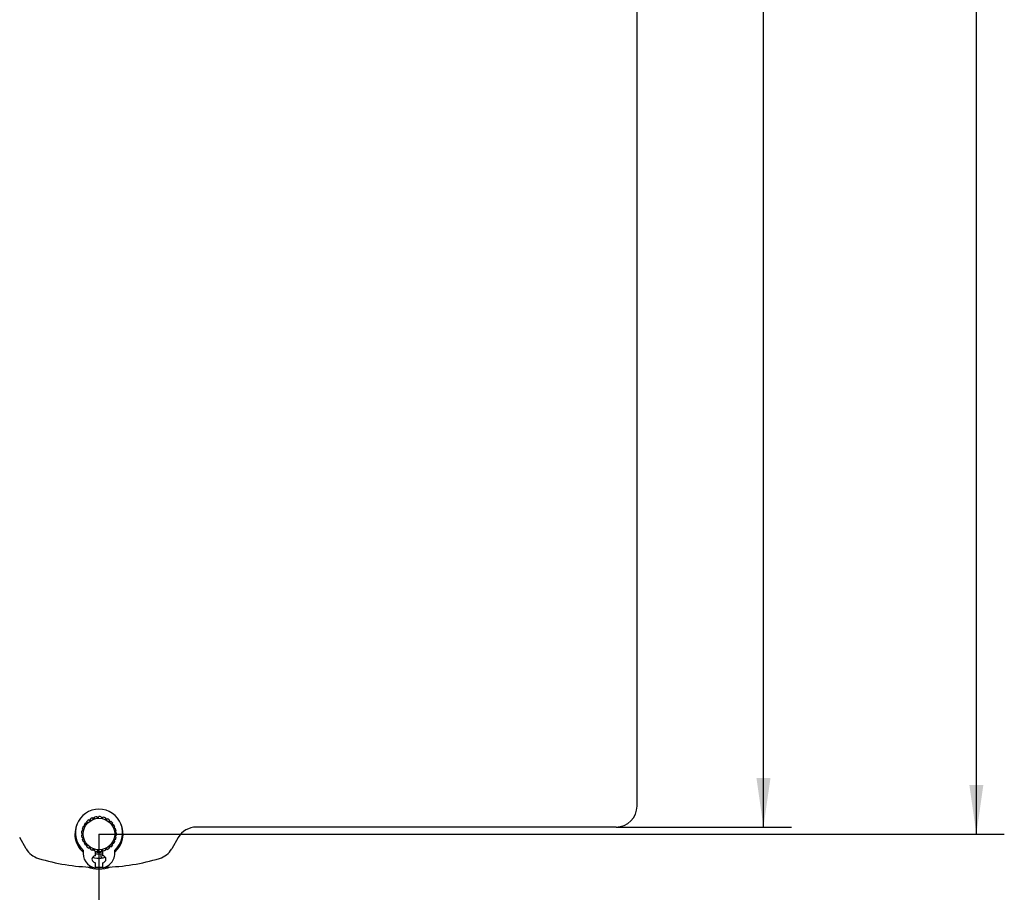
# Model space of a CAD drawing. Header units: millimetres. Extents: x 0 to 420, y 0 to 297.
# Tile 5 of 8: x 220 to 290, y 83 to 145. Entities that reach past the tile are written whole.
import ezdxf

# ---------------------------------------------------------------- set-up
doc = ezdxf.new("R2010")
doc.units = ezdxf.units.MM
doc.header["$LTSCALE"] = 23.1
doc.layers.get('0').update_dxf_attribs({"linetype": 'CONTINUOUS'})
doc.layers.add('02___PRT_ALL_AXES', color=7, linetype='CONTINUOUS')
doc.layers.add('DIM_PILOTEES', color=7, linetype='CONTINUOUS')
doc.styles.get("Standard").update_dxf_attribs({"font": 'txt', "width": 0.7})
doc.dimstyles.new('DIMSTYLE_1', dxfattribs={"dimtxt": 2.5, "dimasz": 3.5, "dimexe": 2, "dimexo": 0, "dimtad": 1, "dimlfac": 2, "dimdsep": 46, "dimtxsty": 'STANDARD', "dimblk": '_FILLED', "dimblk1": '_FILLED', "dimblk2": '_FILLED', "dimcen": 0.09, "dimazin": 2, "dimtp": 0.5, "dimtm": 0.5, "dimtfac": 1, "dimtofl": 0, "dimtmove": 0, "dimatfit": 3, "dimldrblk": '_FILLED', "dimfxl": 1, "dimtolj": 1, "dimarcsym": 0})

# ---------------------------------------------------------------- blocks, each defined once
blk = doc.blocks.new('_FILLED')
at = {"color": 0, "linetype": 'BYBLOCK'}
blk.add_solid([(0, 0), (-1, 0.143), (-1, -0.143)], dxfattribs=at)
blk = doc.blocks.new('*D0')
at = {"layer": 'DIM_PILOTEES', "color": 2, "linetype": 'CONTINUOUS'}
for p, q in [((262.253, 234.12), (274.801, 234.12)), ((272.801, 234.12), (272.801, 160.87)), ((272.801, 87.62), (272.801, 160.87)), ((262.253, 87.62), (274.801, 87.62))]:
    blk.add_line(p, q, dxfattribs=at)
at = {"layer": 'DIM_PILOTEES', "color": 2, "linetype": 'CONTINUOUS', "xscale": 3.5, "yscale": 3.5, "zscale": 3.5}
for p, rotation in [((272.801, 234.12), 90), ((272.801, 87.62), 270)]:
    blk.add_blockref('_FILLED', p, dxfattribs=dict(at, rotation=rotation))
at = {"layer": 'DIM_PILOTEES', "color": 2, "linetype": 'CONTINUOUS', "insert": (269.676, 160.87), "char_height": 2.5, "width": 8.57143, "attachment_point": 2, "rotation": 90, "line_spacing_factor": 0.9}
blk.add_mtext('{\\ftxt;\\W0.0001;\\H0.0001;\\~}{\\ftxt;\\W2.2857142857;\\H2.5; }{\\ftxt;\\W0.0001;\\H0.0001;\\~}', dxfattribs=at)
blk = doc.blocks.new('*D6')
at = {"color": 2, "linetype": 'CONTINUOUS'}
for p, q in [((95.253, 87.12), (95.253, 76.32)), ((225.253, 87.12), (225.253, 76.32)), ((95.253, 78.32), (160.253, 78.32)), ((225.253, 78.32), (160.253, 78.32))]:
    blk.add_line(p, q, dxfattribs=at)
at = {"color": 2, "linetype": 'CONTINUOUS', "xscale": 3.5, "yscale": 3.5, "zscale": 3.5, "rotation": 180}
blk.add_blockref('_FILLED', (95.253, 78.32), dxfattribs=at)
at = {"color": 2, "linetype": 'CONTINUOUS', "xscale": 3.5, "yscale": 3.5, "zscale": 3.5}
blk.add_blockref('_FILLED', (225.253, 78.32), dxfattribs=at)
at = {"color": 2, "linetype": 'CONTINUOUS', "insert": (160.253, 81.445), "char_height": 2.5, "width": 8.83929, "attachment_point": 2, "line_spacing_factor": 0.9}
blk.add_mtext('{\\ftxt;\\W0.0001;\\H0.0001;\\~}{\\ftxt;\\W2.3571428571;\\H2.5; }{\\ftxt;\\W0.0001;\\H0.0001;\\~}', dxfattribs=at)
blk = doc.blocks.new('*D7')
at = {"color": 2, "linetype": 'CONTINUOUS'}
for p, q in [((225.253, 234.62), (290.035, 234.62)), ((288.035, 234.62), (288.035, 160.87)), ((288.035, 87.12), (288.035, 160.87)), ((225.253, 87.12), (290.035, 87.12))]:
    blk.add_line(p, q, dxfattribs=at)
at = {"color": 2, "linetype": 'CONTINUOUS', "xscale": 3.5, "yscale": 3.5, "zscale": 3.5}
for p, rotation in [((288.035, 234.62), 90), ((288.035, 87.12), 270)]:
    blk.add_blockref('_FILLED', p, dxfattribs=dict(at, rotation=rotation))
at = {"color": 2, "linetype": 'CONTINUOUS', "insert": (284.91, 160.87), "char_height": 2.5, "width": 8.57143, "attachment_point": 2, "rotation": 90, "line_spacing_factor": 0.9}
blk.add_mtext('{\\ftxt;\\W0.0001;\\H0.0001;\\~}{\\ftxt;\\W2.2857142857;\\H2.5; }{\\ftxt;\\W0.0001;\\H0.0001;\\~}', dxfattribs=at)

msp = doc.modelspace()

# ---------------------------------------------------------------- linework, layer by layer
at = {"color": 7, "linetype": 'CONTINUOUS'}
for p, q in [((263.753, 89.12), (263.753, 232.62)), ((224.5243, 88.1356), (224.6502, 88.0698)), ((224.6502, 88.0698), (224.6443, 88.2117)), ((224.7998, 88.2849), (224.9054, 88.1899)), ((224.9054, 88.1899), (224.9349, 88.3288)), ((225.1038, 88.361), (225.1824, 88.2428)), ((225.1824, 88.2428), (225.2455, 88.3699)), ((225.4171, 88.3592), (225.4638, 88.225)), ((225.4638, 88.225), (225.5566, 88.3325)), ((225.7201, 88.2794), (225.732, 88.1379)), ((225.732, 88.1379), (225.8486, 88.2189)), ((225.9938, 88.1268), (225.9701, 87.9868)), ((224.0266, 87.3616), (224.1633, 87.3997)), ((224.1633, 87.3997), (224.0619, 87.4991)), ((224.1252, 87.659), (224.2672, 87.6619)), ((224.2672, 87.6619), (224.1936, 87.7834)), ((224.2947, 87.9225), (224.4329, 87.8901)), ((224.4329, 87.8901), (224.3919, 88.026)), ((225.9701, 87.9868), (226.1032, 88.0363)), ((226.2209, 87.911), (226.1631, 87.7812)), ((226.1631, 87.7812), (226.3044, 87.7961)), ((226.3872, 87.6454), (226.299, 87.5341)), ((226.299, 87.5341), (226.4395, 87.5134)), ((262.253, 87.62), (232.224, 87.62)), ((220.0477, 86.0617), (219.581, 86.87)), ((223.5808, 86.9695), (223.5349, 86.9653)), ((224.128, 87.12), (224.005, 87.191)), ((224.005, 87.049), (224.128, 87.12)), ((224.1633, 86.8402), (224.0266, 86.8784)), ((224.0619, 86.7408), (224.1633, 86.8402)), ((226.4395, 86.7266), (226.299, 86.7058)), ((226.299, 86.7058), (226.3872, 86.5945)), ((226.4822, 87.3468), (226.3691, 87.261)), ((226.3691, 87.261), (226.5, 87.2059)), ((226.5, 87.034), (226.3691, 86.979)), ((226.3691, 86.979), (226.4822, 86.8931)), ((230.925, 86.87), (230.4584, 86.0617)), ((224.2672, 86.578), (224.1252, 86.581)), ((224.1936, 86.4565), (224.2672, 86.578)), ((224.4329, 86.3499), (224.2947, 86.3174)), ((224.3919, 86.2139), (224.4329, 86.3499)), ((224.6502, 86.1701), (224.5243, 86.1043)), ((224.6443, 86.0282), (224.6502, 86.1701)), ((224.9054, 86.05), (224.7998, 85.955)), ((224.9349, 85.9111), (224.9054, 86.05)), ((225.1824, 85.9972), (225.1038, 85.8789)), ((225.2455, 85.87), (225.1824, 85.9972)), ((225.4638, 86.0149), (225.4171, 85.8808)), ((225.5566, 85.9074), (225.4638, 86.0149)), ((225.732, 86.102), (225.7201, 85.9605)), ((225.8486, 86.021), (225.732, 86.102)), ((226.1032, 86.2036), (225.9701, 86.2531)), ((225.9701, 86.2531), (225.9938, 86.1131)), ((226.3044, 86.4439), (226.1631, 86.4587)), ((226.1631, 86.4587), (226.2209, 86.329)), ((225.003, 85.5713), (225.003, 85.8954)), ((225.2553, 85.3957), (225.2564, 85.3957)), ((225.2553, 85.395), (225.2564, 85.395)), ((225.3039, 85.3957), (225.3061, 85.3959)), ((225.3039, 85.3957), (225.3061, 85.3958)), ((225.3039, 85.3958), (225.3061, 85.3958)), ((225.4054, 85.4017), (225.4076, 85.4019)), ((225.4054, 85.4018), (225.4076, 85.4019)), ((225.503, 85.9463), (225.503, 85.5713)), ((225.003, 84.6963), (225.003, 85.0713)), ((225.503, 85.0713), (225.503, 84.6963))]:
    msp.add_line(p, q, dxfattribs=at)
msp.add_circle((225.253, 87.12), 1.125, dxfattribs=at)
for centre, radius, start, end in [((225.253, 87.2068), 1.6895, 311.749319, 228.250732), ((262.253, 89.12), 1.5, 270, 360), ((225.253, 87.12), 1.25, 125.656316, 133.543684), ((225.253, 87.12), 1.2, 120.353187, 124.446813), ((225.253, 87.12), 1.25, 111.256316, 119.143684), ((225.253, 87.12), 1.2, 105.953187, 110.046813), ((225.253, 87.12), 1.25, 96.856316, 104.743684), ((225.253, 87.12), 1.2, 91.553187, 95.646813), ((225.253, 87.12), 1.25, 82.456316, 90.343684), ((225.253, 87.12), 1.2, 77.153187, 81.246813), ((225.253, 87.12), 1.25, 68.056316, 75.943684), ((225.253, 87.12), 1.2, 62.753187, 66.846813), ((225.253, 87.12), 1.25, 53.656316, 61.543684), ((225.253, 87.12), 1.2, 48.353187, 52.446813), ((225.253, 87.12), 1.725, 154.893322, 228.684927), ((225.253, 87.12), 1.25, 154.456316, 162.343684), ((225.253, 87.12), 1.2, 163.553187, 167.646813), ((225.253, 87.12), 1.2, 149.153187, 153.246813), ((225.253, 87.12), 1.25, 140.056316, 147.943684), ((225.253, 87.12), 1.2, 134.753187, 138.846813), ((225.253, 87.12), 1.25, 39.256316, 47.143684), ((225.253, 87.12), 1.2, 33.953187, 38.046813), ((225.253, 87.12), 1.25, 24.856316, 32.743684), ((225.253, 87.12), 1.2, 19.553187, 23.646813), ((225.253, 87.12), 1.725, 311.340879, 25.412268), ((225.253, 87.12), 1.25, 10.456316, 18.343684), ((232.224, 86.12), 1.5, 90, 150), ((225.253, 87.12), 1.725, 185.143118, 228.686575), ((225.253, 87.12), 1.25, 168.856316, 176.743684), ((225.253, 87.12), 1.25, 183.256316, 191.143684), ((225.253, 87.12), 1.2, 177.953187, 182.046813), ((225.253, 87.12), 1.25, 197.656316, 205.543684), ((225.253, 87.12), 1.2, 192.353187, 196.446813), ((225.253, 87.12), 1.2, 336.353187, 340.446813), ((225.253, 87.12), 1.2, 5.153187, 9.246813), ((225.253, 87.12), 1.2, 350.753187, 354.846813), ((225.253, 87.12), 1.25, 341.656316, 349.543684), ((225.253, 87.12), 1.25, 356.056316, 3.943684), ((221.3467, 86.8117), 1.5, 210, 253.345691), ((225.253, 87.12), 1.2, 206.753187, 210.846813), ((225.253, 87.12), 1.25, 212.056316, 219.943684), ((225.253, 87.12), 1.2, 221.153187, 225.246813), ((225.253, 87.12), 1.25, 226.456316, 234.343684), ((225.253, 87.12), 1.2, 235.553187, 239.646813), ((225.253, 87.12), 1.25, 240.856316, 248.743684), ((225.253, 87.12), 1.2, 249.953187, 254.046813), ((225.253, 87.12), 1.25, 284.056316, 291.943684), ((225.253, 87.12), 1.2, 293.153187, 297.246813), ((225.253, 87.12), 1.25, 298.456316, 306.343684), ((225.253, 87.12), 1.2, 307.553187, 311.646813), ((225.253, 87.12), 1.25, 312.856316, 320.743684), ((225.253, 87.12), 1.2, 321.953187, 326.046813), ((225.253, 87.12), 1.25, 327.256316, 335.143684), ((229.1593, 86.8117), 1.5, 286.654309, 330), ((225.253, 99.87), 15.13, 253.345691, 268.329576), ((225.1907, 85.7589), 1.0791, 170.000025, 259.984066), ((225.003, 85.3213), 0.25, 90.000025, 270.000025), ((225.253, 87.12), 1.725, 254.56095, 275.067839), ((225.253, 87.12), 1.25, 255.256316, 281.538447), ((225.253, 87.12), 1.425, 259.889469, 266.12974), ((225.253, 87.1199), 1.4249, 259.892068, 273.086298), ((225.2533, 87.1236), 1.4286, 259.905228, 271.014519), ((225.2532, 87.1214), 1.4264, 259.897962, 267.093466), ((225.253, 87.12), 1.2, 264.353187, 268.446813), ((225.253, 87.12), 1.425, 266.554415, 274.840071), ((225.253, 87.1209), 1.4259, 267.097215, 267.408), ((225.253, 87.1207), 1.4258, 267.407972, 269.464024), ((225.253, 87.1182), 1.7233, 268.385822, 268.593822), ((225.253, 87.1195), 1.7245, 268.593981, 270.075862), ((225.253, 87.1196), 1.4247, 269.464184, 270.246082), ((225.253, 87.1208), 1.7258, 270.113379, 271.689272), ((225.253, 87.1187), 1.4237, 270.246079, 271.028517), ((225.253, 87.1183), 1.4233, 271.028577, 271.275729), ((225.253, 87.119), 1.424, 271.275775, 272.058031), ((225.253, 87.1194), 1.7244, 271.764562, 273.454404), ((225.253, 87.1208), 1.7258, 271.764278, 273.377727), ((225.2531, 87.1187), 1.4237, 272.303221, 275.14223), ((225.2529, 87.1206), 1.4257, 273.086708, 273.867939), ((225.2529, 87.1209), 1.4259, 273.867935, 274.649144), ((225.253, 87.12), 1.425, 275.142846, 280.108127), ((225.253, 87.12), 1.725, 275.142859, 285.432264), ((225.253, 87.12), 1.2, 278.753187, 282.846813), ((225.3157, 85.7587), 1.0788, 280.000025, 10.015985), ((225.503, 85.3213), 0.25, 270.000025, 90.000025), ((225.253, 99.87), 15.13, 271.671002, 286.654309), ((225.253, 87.12), 2.5, 250.429932, 289.570068), ((225.253, 99.87), 15.13, 269.056371, 270.943638)]:
    msp.add_arc(centre, radius, start, end, dxfattribs=at)
msp.add_open_spline([(225.3807, 85.7007), (225.3807, 85.7007), (225.3807, 85.7003), (225.3808, 85.6999), (225.3809, 85.6989), (225.3812, 85.6971), (225.3816, 85.6938), (225.382, 85.6889), (225.3824, 85.6826), (225.383, 85.6751), (225.3837, 85.6664), (225.385, 85.6527), (225.3869, 85.6332), (225.3889, 85.6077), (225.3915, 85.5801), (225.3944, 85.5513), (225.3967, 85.5225), (225.3991, 85.4949), (225.4017, 85.4694), (225.4033, 85.45), (225.4044, 85.4362), (225.4052, 85.4275), (225.4061, 85.42), (225.4068, 85.4138), (225.4073, 85.4089), (225.4075, 85.4056), (225.4075, 85.4037), (225.4075, 85.4027), (225.4075, 85.4023), (225.4076, 85.4019), (225.4076, 85.4019)], degree=3, knots=[0, 0, 0, 0, 0.0006793, 0.0025265, 0.0055894, 0.009839, 0.0218038, 0.0382987, 0.0592017, 0.0843564, 0.1135858, 0.146592, 0.2223715, 0.308715, 0.4024662, 0.4999805, 0.5974947, 0.6912457, 0.7775891, 0.8533686, 0.8863748, 0.915604, 0.9407595, 0.9616636, 0.9781586, 0.9901252, 0.9943796, 0.9974473, 0.9992949, 1, 1, 1, 1], dxfattribs=at)
at = {"layer": '02___PRT_ALL_AXES', "color": 7, "linetype": 'CONTINUOUS'}
msp.add_arc((225.253, 87.12), 1.3, 258.908405, 281.091646, dxfattribs=at)

# ---------------------------------------------------------------- dimensions: what is measured, and where the dimension line sits
at = {"color": 2, "linetype": 'CONTINUOUS'}
for base, p2, angle, text, picture, middle in [((288.0346, 234.62), (225.253, 234.62), 90, '{\\ftxt;\\W0.0001;\\H0.0001;\\~}{\\ftxt;\\W2.2857142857;\\H2.5; }{\\ftxt;\\W0.0001;\\H0.0001;\\~}', '*D7', (288.0346, 160.5128)), ((95.253, 78.32), (95.253, 87.12), 180, '{\\ftxt;\\W0.0001;\\H0.0001;\\~}{\\ftxt;\\W2.3571428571;\\H2.5; }{\\ftxt;\\W0.0001;\\H0.0001;\\~}', '*D6', (159.8959, 78.32))]:
    dim = msp.add_linear_dim(base=base, p1=(225.253, 87.12), p2=p2, angle=angle, text=text, dimstyle='DIMSTYLE_1', dxfattribs=at)
    dim.commit()
    dim.dimension.update_dxf_attribs({"geometry": picture, "text_midpoint": middle, "dimtype": 160})
at = {"layer": 'DIM_PILOTEES', "color": 2, "linetype": 'CONTINUOUS'}
dim = msp.add_linear_dim(base=(272.8007, 234.12), p1=(262.253, 87.62), p2=(262.253, 234.12), angle=90, text='{\\ftxt;\\W0.0001;\\H0.0001;\\~}{\\ftxt;\\W2.2857142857;\\H2.5; }{\\ftxt;\\W0.0001;\\H0.0001;\\~}', dimstyle='DIMSTYLE_1', dxfattribs=at)
dim.commit()
dim.dimension.update_dxf_attribs({"geometry": '*D0', "text_midpoint": (272.8007, 160.5128), "dimtype": 160})

doc.saveas('drawing.dxf')
